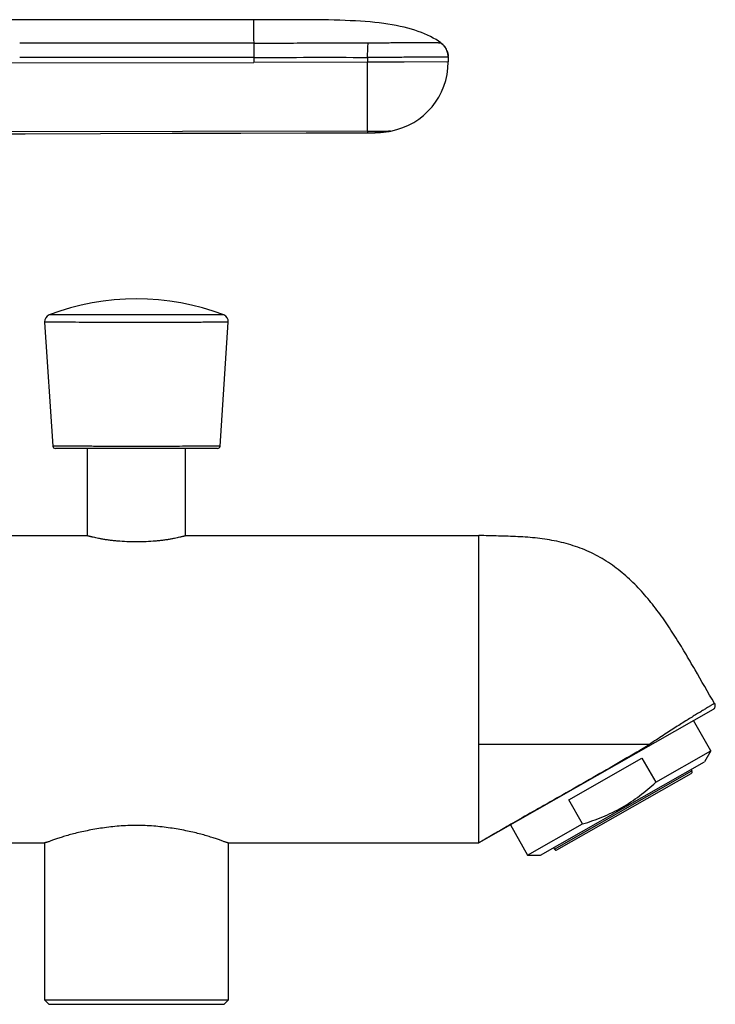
# Model space of a CAD drawing. Header units: millimetres. Extents: x 18 to 699, y 6 to 689.
# Tile 42 of 53: x 620 to 699, y 379 to 491. Entities that reach past the tile are written whole.
import ezdxf

# ---------------------------------------------------------------- set-up
doc = ezdxf.new("R2010")
doc.units = ezdxf.units.MM
doc.header["$LTSCALE"] = 46.255
doc.layers.get('0').update_dxf_attribs({"linetype": 'CONTINUOUS'})

msp = doc.modelspace()

# ---------------------------------------------------------------- linework, layer by layer
at = {"color": 7, "linetype": 'CONTINUOUS'}
for p, q in [((646.17, 491.26), (590.28, 491.26)), ((650.62, 491.26), (646.17, 491.26)), ((668.18, 487.75), (668.18, 487.75)), ((668.18, 487.75), (668.18, 487.75)), ((668.19, 487.73), (668.18, 487.75)), ((668.22, 487.64), (668.18, 487.75)), ((668.23, 487.63), (668.19, 487.73)), ((668.25, 487.54), (668.22, 487.64)), ((668.26, 487.53), (668.23, 487.63)), ((668.28, 487.43), (668.25, 487.54)), ((668.3, 487.33), (668.28, 487.44)), ((668.32, 487.24), (668.3, 487.34)), ((668.33, 487.14), (668.32, 487.24)), ((668.33, 487.04), (668.33, 487.14)), ((668.33, 487), (668.33, 487.05)), ((668.33, 487), (668.33, 486.45)), ((659.17, 478.37), (659.26, 478.37)), ((659.24, 478.37), (659.52, 478.37)), ((659.25, 478.37), (659.33, 478.37)), ((659.42, 478.37), (659.51, 478.37)), ((659.51, 478.37), (659.62, 478.38)), ((659.62, 478.38), (659.72, 478.38)), ((659.72, 478.38), (659.81, 478.39)), ((659.81, 478.39), (659.92, 478.39)), ((659.92, 478.39), (660.02, 478.4)), ((660.02, 478.4), (660.12, 478.4)), ((660.12, 478.4), (660.3, 478.41)), ((660.13, 478.4), (660.17, 478.4)), ((660.17, 478.4), (660.17, 478.41)), ((660.25, 478.41), (660.37, 478.42)), ((660.29, 478.41), (660.31, 478.41)), ((660.3, 478.41), (660.35, 478.42)), ((660.35, 478.42), (660.31, 478.41)), ((660.36, 478.42), (660.53, 478.43)), ((660.53, 478.43), (660.62, 478.44)), ((660.54, 478.43), (660.54, 478.43)), ((660.54, 478.43), (660.55, 478.43)), ((660.62, 478.44), (660.77, 478.45)), ((660.77, 478.45), (660.87, 478.46)), ((660.87, 478.46), (660.97, 478.47)), ((660.97, 478.47), (661.05, 478.48)), ((661.05, 478.48), (661.11, 478.48)), ((661.11, 478.48), (661.17, 478.49)), ((661.17, 478.49), (661.22, 478.5)), ((661.22, 478.5), (661.27, 478.5)), ((661.27, 478.5), (661.32, 478.51)), ((661.32, 478.51), (661.37, 478.51)), ((661.37, 478.51), (661.42, 478.52)), ((661.42, 478.52), (661.47, 478.53)), ((661.47, 478.53), (661.52, 478.53)), ((661.52, 478.53), (661.57, 478.54)), ((661.57, 478.54), (661.61, 478.55)), ((661.61, 478.55), (661.64, 478.55)), ((661.64, 478.55), (661.68, 478.56)), ((661.68, 478.56), (661.71, 478.57)), ((661.71, 478.57), (661.74, 478.57)), ((661.74, 478.57), (661.77, 478.58)), ((661.77, 478.58), (661.78, 478.58)), ((661.78, 478.58), (661.79, 478.58)), ((661.79, 478.58), (661.79, 478.58)), ((622.37, 456.83), (623.31, 442.7)), ((642.35, 442.7), (643.29, 456.83)), ((642.05, 442.42), (623.61, 442.42)), ((627.23, 442.42), (627.23, 432.52)), ((638.43, 432.52), (638.43, 442.42)), ((617.83, 432.52), (627.23, 432.52)), ((638.43, 432.52), (671.83, 432.52)), ((671.83, 397.52), (671.83, 432.52)), ((698.48, 412.7), (671.81, 397.5)), ((698.23, 407.97), (696.26, 411.43)), ((691.23, 408.72), (678.13, 408.72)), ((682.06, 402.42), (690.39, 407.17)), ((690.39, 407.17), (691.97, 404.41)), ((691.97, 404.41), (698.23, 407.97)), ((698.23, 407.97), (697.5, 406.73)), ((678.82, 396.09), (697.5, 406.73)), ((680.71, 396.7), (696, 405.42)), ((695.98, 405.86), (696.08, 405.69)), ((683.63, 399.66), (682.06, 402.42)), ((675.4, 399.55), (677.37, 396.09)), ((677.37, 396.09), (683.63, 399.66)), ((585.27, 397.5), (622.38, 397.5)), ((622.35, 397.5), (622.35, 379.62)), ((643.28, 397.5), (671.81, 397.5)), ((643.31, 379.62), (643.31, 397.5)), ((677.37, 396.09), (678.82, 396.09)), ((680.44, 396.78), (680.34, 396.95)), ((622.35, 379.62), (643.31, 379.62)), ((622.35, 379.62), (622.85, 379.12)), ((622.85, 379.12), (642.81, 379.12)), ((642.81, 379.12), (643.31, 379.62))]:
    msp.add_line(p, q, dxfattribs=at)
at = {"color": 9, "linetype": 'CONTINUOUS'}
for p, q in [((646.17, 491.26), (646.18, 486.4)), ((646.17, 488.59), (619.54, 488.58)), ((659.14, 486.95), (659.14, 486.44)), ((609.86, 486.32), (646.18, 486.4)), ((668.33, 486.45), (659.14, 486.44)), ((668.33, 486.45), (668.16, 486.44)), ((659.15, 478.56), (611.4, 478.46)), ((659.15, 478.41), (659.15, 478.37)), ((659.15, 478.41), (659.15, 478.39)), ((678.13, 408.72), (671.83, 408.72)), ((680.44, 396.78), (696.08, 405.69))]:
    msp.add_line(p, q, dxfattribs=at)
at = {"color": 7, "linetype": 'CONTINUOUS'}
for points in [[(667.47, 488.64), (667.24, 488.8), (666.94, 488.99), (666.63, 489.16), (666.31, 489.33), (665.98, 489.49), (665.63, 489.65), (665.28, 489.79), (664.91, 489.93), (664.52, 490.06), (664.13, 490.18), (663.72, 490.29), (663.3, 490.4), (662.86, 490.5), (662.41, 490.59), (661.95, 490.67), (661.47, 490.75), (660.98, 490.82), (660.48, 490.89), (659.96, 490.95), (659.43, 491), (658.89, 491.04), (658.34, 491.09), (657.77, 491.12), (657.18, 491.15), (656.59, 491.18), (655.98, 491.2), (655.35, 491.22), (654.71, 491.23), (654.06, 491.24), (653.4, 491.25), (652.72, 491.26), (652.03, 491.26), (650.62, 491.26)], [(667.58, 488.57), (667.5, 488.62), (667.47, 488.64)], [(668.18, 487.75), (668.14, 487.84), (668.1, 487.92), (668.05, 488.01), (668, 488.1), (667.94, 488.19), (667.87, 488.27), (667.8, 488.35), (667.73, 488.43), (667.65, 488.5), (667.58, 488.57)], [(611.28, 478.25), (620.16, 478.28), (628.72, 478.3), (636.9, 478.32), (644.71, 478.34), (652.15, 478.36), (659.19, 478.37)], [(661.57, 478.54), (661.54, 478.54), (661.53, 478.54)]]:
    msp.add_lwpolyline(points, dxfattribs=at)
at = {"color": 9, "linetype": 'CONTINUOUS'}
for points in [[(663.31, 486.44), (659.5, 486.44), (646.18, 486.4)], [(659.15, 478.38), (659.15, 478.37), (659.15, 478.37)]]:
    msp.add_lwpolyline(points, dxfattribs=at)
at = {"color": 7, "linetype": 'CONTINUOUS'}
for centre, radius, start, end in [((666.41, 487.12), 1.86, 52.9281, 55.1486), ((666.25, 486.96), 2.09, 22.2825, 26.8468), ((666.26, 486.96), 2.08, 21.527, 22.1628), ((666.26, 486.96), 2.07, 21.0007, 21.5269), ((666.27, 486.97), 2.06, 18.4937, 21.0022), ((666.47, 487), 1.86, 0.0031, 2.3061), ((660.33, 486.45), 8, 280.5106, 360), ((659.12, 490.8), 12.44, 270.2128, 270.5287), ((659.12, 490.49), 12.12, 270.2183, 270.5423), ((659.1, 492.43), 14.06, 270.6299, 271.6935), ((658.98, 496.7), 18.34, 271.6811, 272.9462), ((658.77, 501.16), 22.8, 272.8844, 273.4198), ((658.81, 500.33), 21.97, 273.5944, 273.8463), ((658.71, 502.02), 23.66, 273.9689, 274.286), ((658.97, 498.17), 19.8, 273.9707, 274.3496), ((658.91, 499.31), 20.95, 274.2866, 274.6715), ((659.04, 497.66), 19.29, 274.6728, 275.2235), ((659.13, 496.67), 18.29, 275.2276, 275.5215), ((660.35, 486.59), 8.14, 278.5745, 278.9406), ((660.38, 486.5), 8.04, 278.49, 278.8606), ((660.48, 485.8), 7.34, 278.9384, 279.4294), ((660.52, 485.59), 7.12, 278.8579, 279.3639), ((660.63, 484.9), 6.43, 279.4274, 280.0073), ((660.68, 484.6), 6.12, 279.3615, 279.9711), ((660.83, 483.76), 5.27, 279.9735, 280.495), ((632.83, 431.46), 28, 69.1912, 110.8088), ((623.17, 456.89), 0.8, 110.8088, 183.8141), ((642.49, 456.89), 0.8, 356.1859, 69.1912), ((623.61, 442.72), 0.3, 183.8142, 270), ((642.05, 442.72), 0.3, 270, 356.1858), ((698.24, 413.13), 0.5, 299.6678, 31.1264), ((695.9, 405.59), 0.2, 299.6681, 29.6681), ((680.61, 396.88), 0.2, 209.6681, 299.6681)]:
    msp.add_arc(centre, radius, start, end, dxfattribs=at)
at = {"color": 9, "linetype": 'CONTINUOUS'}
msp.add_arc((664.17, 410.82), 15.35, 299.9446, 300.0846, dxfattribs=at)
for points, knots in [([(646.17, 488.59), (646.72, 488.59), (647.81, 488.6), (649.46, 488.6), (651.09, 488.61), (652.72, 488.62), (654.08, 488.62), (655.19, 488.62), (656, 488.62), (656.79, 488.62), (657.86, 488.62), (658.66, 488.62), (659.2, 488.61)], [0, 0, 0, 0, 0.124939, 0.251862, 0.379283, 0.500415, 0.62823, 0.692683, 0.75429, 0.81449, 0.875731, 1, 1, 1, 1]), ([(659.14, 486.95), (659.14, 487.26), (659.16, 487.71), (659.19, 488.27), (659.2, 488.51), (659.2, 488.61)], [0, 0, 0, 0, 0.565833, 0.807468, 1, 1, 1, 1]), ([(659.2, 488.61), (659.51, 488.61), (660.1, 488.62), (660.97, 488.63), (661.78, 488.65), (662.53, 488.66), (663.23, 488.67), (663.88, 488.67), (664.47, 488.67), (665.02, 488.66), (665.52, 488.66), (665.98, 488.66), (666.33, 488.65), (666.58, 488.65), (666.75, 488.65), (666.91, 488.65), (667.05, 488.65), (667.17, 488.65), (667.26, 488.64), (667.32, 488.64), (667.36, 488.64), (667.39, 488.64), (667.42, 488.64), (667.44, 488.64), (667.46, 488.64), (667.47, 488.64), (667.47, 488.64), (667.47, 488.64), (667.47, 488.64), (667.47, 488.64)], [0, 0, 0, 0, 0.110578, 0.215222, 0.313576, 0.405031, 0.489398, 0.567107, 0.638715, 0.704795, 0.765736, 0.821198, 0.870654, 0.892965, 0.913575, 0.932402, 0.949287, 0.964057, 0.976537, 0.981863, 0.98655, 0.990576, 0.993917, 0.996553, 0.998459, 0.999133, 0.999615, 0.999905, 1, 1, 1, 1]), ([(668.33, 487), (668.33, 487), (668.33, 487), (668.33, 487), (668.32, 487), (668.32, 487), (668.3, 487), (668.29, 487), (668.26, 487), (668.23, 487), (668.19, 487), (668.14, 487), (668.05, 487), (667.93, 487), (667.79, 487), (667.63, 487), (667.45, 487), (667.16, 487.01), (666.76, 487.01), (666.22, 487.01), (665.62, 487), (664.95, 487), (664.23, 486.99), (663.45, 486.98), (662.64, 486.97), (661.79, 486.95), (660.62, 486.94), (659.74, 486.94), (659.14, 486.95)], [0, 0, 0, 0, 0.000077, 0.000304, 0.000681, 0.001209, 0.002713, 0.004815, 0.007513, 0.010804, 0.014685, 0.019153, 0.029843, 0.042857, 0.058179, 0.075793, 0.095675, 0.117765, 0.168299, 0.226852, 0.29289, 0.365829, 0.44489, 0.529242, 0.618057, 0.710484, 0.805583, 1, 1, 1, 1]), ([(659.15, 478.56), (659.15, 478.88), (659.15, 479.8), (659.15, 481.52), (659.15, 483.82), (659.14, 485.53), (659.14, 486.44)], [0, 0, 0, 0, 0.122082, 0.349031, 0.65386, 1, 1, 1, 1]), ([(659.15, 478.56), (659.15, 478.55), (659.15, 478.5), (659.15, 478.45), (659.15, 478.41)], [0, 0, 0, 0, 0.334467, 1, 1, 1, 1]), ([(632.83, 457.66), (632.19, 457.66), (630.92, 457.66), (629.09, 457.66), (627.39, 457.65), (626.1, 457.65), (625.18, 457.65), (624.6, 457.64), (624.09, 457.64), (623.68, 457.64), (623.38, 457.64), (623.19, 457.63), (623.08, 457.63), (623, 457.63), (622.94, 457.63), (622.9, 457.63), (622.89, 457.63), (622.88, 457.63)], [0, 0, 0, 0, 0.194329, 0.381363, 0.554027, 0.705696, 0.771774, 0.830452, 0.881147, 0.923345, 0.956622, 0.969804, 0.980637, 0.989091, 0.995145, 0.998785, 1, 1, 1, 1]), ([(642.78, 457.63), (642.78, 457.63), (642.77, 457.63), (642.77, 457.63), (642.75, 457.63), (642.73, 457.63), (642.7, 457.63), (642.65, 457.63), (642.58, 457.63), (642.47, 457.63), (642.34, 457.64), (642.19, 457.64), (642.01, 457.64), (641.81, 457.64), (641.5, 457.64), (641.07, 457.64), (640.48, 457.65), (639.83, 457.65), (639.11, 457.65), (638.32, 457.65), (637.49, 457.66), (636.3, 457.66), (634.74, 457.66), (633.48, 457.66), (632.83, 457.66)], [0, 0, 0, 0, 0.000303, 0.001214, 0.00273, 0.004853, 0.007578, 0.010906, 0.01936, 0.030191, 0.043374, 0.058872, 0.076648, 0.096657, 0.118847, 0.16954, 0.228219, 0.294296, 0.367117, 0.445966, 0.530075, 0.618632, 0.805668, 1, 1, 1, 1]), ([(632.83, 456.76), (631.5, 456.76), (629.04, 456.76), (626.15, 456.79), (624.26, 456.81), (623.3, 456.82), (622.71, 456.83), (622.44, 456.83), (622.37, 456.83)], [0, 0, 0, 0, 0.381289, 0.705669, 0.830455, 0.923357, 0.980642, 1, 1, 1, 1]), ([(643.29, 456.83), (643.29, 456.83), (643.29, 456.83), (643.29, 456.83), (643.28, 456.83), (643.28, 456.83), (643.27, 456.83), (643.26, 456.83), (643.24, 456.83), (643.21, 456.83), (643.18, 456.83), (643.14, 456.83), (643.07, 456.83), (642.97, 456.83), (642.83, 456.83), (642.67, 456.82), (642.48, 456.82), (642.27, 456.82), (642.04, 456.81), (641.79, 456.81), (641.41, 456.81), (640.88, 456.8), (640.19, 456.79), (639.43, 456.79), (638.61, 456.78), (637.73, 456.77), (636.48, 456.77), (634.84, 456.76), (633.51, 456.76), (632.83, 456.76)], [0, 0, 0, 0, 0.000076, 0.000303, 0.000683, 0.001214, 0.001896, 0.00273, 0.004851, 0.007576, 0.010903, 0.01483, 0.019354, 0.030184, 0.043364, 0.058861, 0.076637, 0.096645, 0.118836, 0.143154, 0.169537, 0.228228, 0.294323, 0.367162, 0.446027, 0.530147, 0.618706, 0.80572, 1, 1, 1, 1]), ([(632.83, 442.66), (632.27, 442.66), (631.17, 442.66), (629.8, 442.66), (628.73, 442.66), (627.95, 442.67), (627.21, 442.67), (626.51, 442.67), (625.85, 442.68), (625.24, 442.68), (624.78, 442.68), (624.44, 442.69), (624.22, 442.69), (624.01, 442.69), (623.84, 442.69), (623.68, 442.69), (623.57, 442.69), (623.49, 442.69), (623.45, 442.69), (623.41, 442.7), (623.37, 442.7), (623.35, 442.7), (623.33, 442.7), (623.32, 442.7), (623.32, 442.7), (623.31, 442.7), (623.31, 442.7), (623.31, 442.7)], [0, 0, 0, 0, 0.176039, 0.348515, 0.432198, 0.513429, 0.591561, 0.665852, 0.735452, 0.799392, 0.85658, 0.882272, 0.905824, 0.927078, 0.945882, 0.962087, 0.975556, 0.981227, 0.98617, 0.990374, 0.993827, 0.996523, 0.998453, 0.999129, 0.999613, 0.999903, 1, 1, 1, 1]), ([(642.35, 442.7), (642.33, 442.7), (642.29, 442.7), (642.21, 442.69), (642.06, 442.69), (641.8, 442.69), (641.42, 442.69), (640.96, 442.68), (640.2, 442.68), (639.11, 442.67), (637.68, 442.67), (636.12, 442.66), (634.5, 442.66), (633.39, 442.66), (632.83, 442.66)], [0, 0, 0, 0, 0.006173, 0.013831, 0.024444, 0.054119, 0.094177, 0.143421, 0.200609, 0.334149, 0.486571, 0.651485, 0.823961, 1, 1, 1, 1]), ([(698.66, 413.39), (698.66, 413.39), (698.66, 413.39), (698.65, 413.39), (698.64, 413.38), (698.61, 413.37), (698.57, 413.35), (698.51, 413.31), (698.44, 413.27), (698.35, 413.22), (698.24, 413.15), (698.12, 413.08), (697.98, 413), (697.77, 412.87), (697.46, 412.68), (697.06, 412.43), (696.59, 412.14), (696.07, 411.83), (695.5, 411.47), (694.89, 411.09), (694.23, 410.67), (693.52, 410.23), (692.79, 409.74), (692.02, 409.24), (691.5, 408.89), (691.23, 408.72)], [0, 0, 0, 0, 0.000513, 0.001541, 0.003099, 0.005189, 0.010962, 0.018846, 0.028822, 0.040873, 0.054981, 0.071148, 0.089391, 0.1097, 0.156339, 0.210855, 0.273071, 0.342639, 0.419094, 0.502061, 0.591169, 0.685868, 0.785877, 0.890822, 1, 1, 1, 1]), ([(691.26, 408.7), (690.28, 408.11), (688.26, 406.93), (685.21, 405.17), (682.18, 403.44), (679.36, 401.84), (677.22, 400.63), (675.74, 399.78), (674.82, 399.26), (674.01, 398.78), (673.26, 398.34), (672.65, 397.99), (672.19, 397.72), (671.97, 397.6), (671.86, 397.54)], [0, 0, 0, 0, 0.153657, 0.313742, 0.472447, 0.621044, 0.748374, 0.801952, 0.848981, 0.890235, 0.927959, 0.965853, 0.984261, 1, 1, 1, 1])]:
    msp.add_open_spline(points, degree=3, knots=knots, dxfattribs=at)
at = {"color": 7, "linetype": 'CONTINUOUS'}
for points, knots in [([(667.53, 488.6), (667.65, 488.51), (667.88, 488.29), (668.04, 488.04), (668.11, 487.9)], [0, 0, 0, 0, 0.499152, 1, 1, 1, 1]), ([(668.11, 487.9), (668.04, 488.04), (667.88, 488.29), (667.65, 488.51), (667.53, 488.6)], [0, 0, 0, 0, 0.500845, 1, 1, 1, 1]), ([(668.23, 487.62), (668.24, 487.58), (668.3, 487.4), (668.32, 487.21), (668.33, 487.08)], [0, 0, 0, 0, 0.250726, 1, 1, 1, 1]), ([(659.15, 478.56), (659.49, 478.56), (660.12, 478.56), (660.74, 478.56), (661.02, 478.57)], [0, 0, 0, 0, 0.550532, 1, 1, 1, 1]), ([(661.02, 478.57), (661.18, 478.57), (661.38, 478.58), (661.62, 478.59), (661.71, 478.59), (661.74, 478.59)], [0, 0, 0, 0, 0.647014, 0.86826, 1, 1, 1, 1]), ([(661.74, 478.59), (661.74, 478.59), (661.75, 478.58), (661.76, 478.58), (661.77, 478.58)], [0, 0, 0, 0, 0.291972, 1, 1, 1, 1]), ([(661.77, 478.58), (661.77, 478.58), (661.78, 478.58), (661.78, 478.58), (661.79, 478.58)], [0, 0, 0, 0, 0.358427, 1, 1, 1, 1]), ([(627.23, 432.52), (627.23, 432.52), (627.23, 432.51), (627.24, 432.51), (627.25, 432.51), (627.26, 432.5), (627.27, 432.5), (627.3, 432.49), (627.34, 432.48), (627.4, 432.46), (627.48, 432.44), (627.56, 432.42), (627.66, 432.39), (627.77, 432.37), (627.95, 432.33), (628.19, 432.27), (628.52, 432.21), (628.88, 432.14), (629.29, 432.07), (629.73, 432.01), (630.19, 431.95), (630.87, 431.89), (631.75, 431.83), (632.83, 431.81), (633.91, 431.83), (634.8, 431.89), (635.47, 431.95), (635.94, 432.01), (636.38, 432.07), (636.78, 432.14), (637.15, 432.21), (637.47, 432.27), (637.72, 432.33), (637.89, 432.37), (638, 432.39), (638.1, 432.42), (638.18, 432.44), (638.26, 432.46), (638.32, 432.48), (638.36, 432.49), (638.39, 432.5), (638.4, 432.5), (638.41, 432.51), (638.42, 432.51), (638.43, 432.51), (638.43, 432.52), (638.43, 432.52)], [0, 0, 0, 0, 0.000191, 0.000683, 0.001484, 0.002593, 0.00401, 0.005732, 0.01009, 0.015649, 0.022389, 0.030288, 0.03932, 0.049456, 0.060667, 0.08618, 0.115588, 0.148596, 0.18489, 0.224137, 0.265979, 0.310038, 0.403157, 0.5, 0.596843, 0.689962, 0.734021, 0.775863, 0.81511, 0.851404, 0.884412, 0.91382, 0.939333, 0.950544, 0.96068, 0.969712, 0.977611, 0.984351, 0.98991, 0.994268, 0.99599, 0.997407, 0.998516, 0.999317, 0.999809, 1, 1, 1, 1]), ([(698.66, 413.39), (697.9, 414.66), (696.8, 416.59), (695.31, 419.15), (694.15, 421.05), (692.93, 422.91), (691.6, 424.69), (690.16, 426.39), (688.57, 427.95), (686.82, 429.32), (684.9, 430.46), (682.84, 431.31), (680.69, 431.89), (678.49, 432.23), (676.27, 432.39), (674.05, 432.45), (672.57, 432.49), (671.83, 432.52)], [0, 0, 0, 0, 0.125018, 0.187527, 0.250037, 0.312547, 0.375055, 0.43756, 0.500055, 0.56254, 0.625016, 0.687492, 0.749977, 0.812475, 0.874982, 0.937491, 1, 1, 1, 1]), ([(691.2, 408.55), (691.21, 408.55), (691.23, 408.57), (691.26, 408.62), (691.26, 408.67), (691.26, 408.7)], [0, 0, 0, 0, 0.209255, 0.437887, 1, 1, 1, 1]), ([(691.26, 408.7), (691.26, 408.7), (691.26, 408.71), (691.25, 408.71), (691.24, 408.72), (691.24, 408.72), (691.23, 408.72)], [0, 0, 0, 0, 0.244184, 0.475524, 0.728632, 1, 1, 1, 1]), ([(688.09, 401.53), (688.79, 401.93), (690.14, 402.82), (691.37, 403.86), (691.97, 404.41)], [0, 0, 0, 0, 0.499958, 1, 1, 1, 1]), ([(683.63, 399.66), (684.41, 399.89), (685.93, 400.43), (687.39, 401.13), (688.09, 401.53)], [0, 0, 0, 0, 0.500042, 1, 1, 1, 1]), ([(643.28, 397.5), (643.27, 397.5), (643.23, 397.51), (643.16, 397.53), (643.07, 397.56), (642.95, 397.6), (642.82, 397.64), (642.59, 397.73), (642.26, 397.85), (641.79, 398), (641.26, 398.18), (640.64, 398.36), (639.97, 398.55), (639.22, 398.73), (638.13, 398.96), (636.65, 399.22), (634.78, 399.44), (632.83, 399.51), (630.88, 399.44), (629.01, 399.22), (627.53, 398.96), (626.44, 398.73), (625.7, 398.55), (625.02, 398.36), (624.41, 398.18), (623.87, 398), (623.41, 397.85), (623.07, 397.73), (622.85, 397.64), (622.71, 397.6), (622.59, 397.56), (622.5, 397.53), (622.43, 397.51), (622.39, 397.5), (622.38, 397.5)], [0, 0, 0, 0, 0.002167, 0.005508, 0.010026, 0.015703, 0.022512, 0.030421, 0.049395, 0.072322, 0.098898, 0.128824, 0.161812, 0.19758, 0.23585, 0.318697, 0.407734, 0.5, 0.592266, 0.681303, 0.76415, 0.80242, 0.838188, 0.871176, 0.901102, 0.927678, 0.950605, 0.969579, 0.977488, 0.984297, 0.989974, 0.994492, 0.997833, 1, 1, 1, 1]), ([(671.83, 397.52), (671.83, 397.52), (671.83, 397.52), (671.83, 397.51), (671.82, 397.51)], [0, 0, 0, 0, 0.210293, 1, 1, 1, 1])]:
    msp.add_open_spline(points, degree=3, knots=knots, dxfattribs=at)
at = {"color": 9, "linetype": 'CONTINUOUS'}
for points in [[(646.18, 486.96), (637.3, 486.96), (628.42, 486.95), (619.54, 486.95)], [(646.18, 486.96), (650.5, 486.96), (654.82, 487.02), (659.14, 486.95)]]:
    msp.add_open_spline(points, degree=3, dxfattribs=at)

doc.saveas('drawing.dxf')
